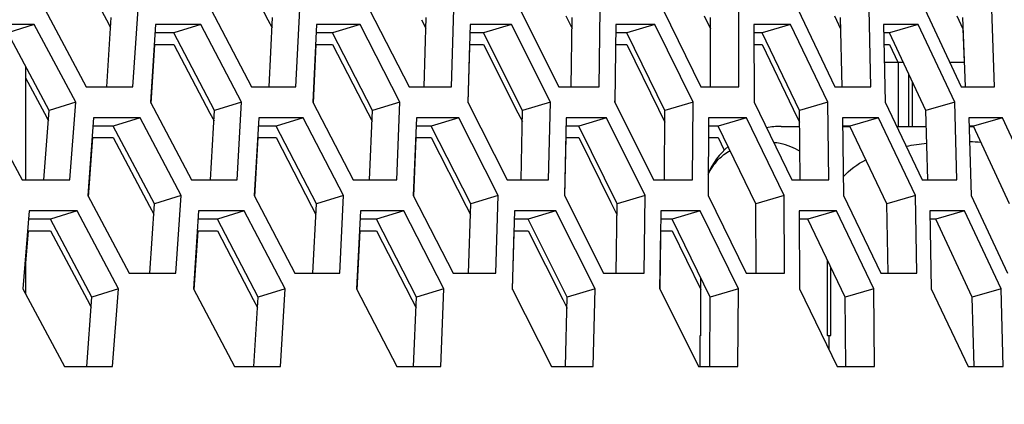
# Model space of a CAD drawing. Header units: millimetres. Extents: x 0 to 420, y 0 to 297.
# Tile 95 of 256: x 157.01 to 160.07, y 86.34 to 87.54. Entities that reach past the tile are written whole.
import ezdxf

# ---------------------------------------------------------------- set-up
doc = ezdxf.new("R2010")
doc.units = ezdxf.units.MM
doc.header["$LTSCALE"] = 23.1
doc.layers.get('0').update_dxf_attribs({"linetype": 'CONTINUOUS'})
doc.layers.add('02___PRT_ALL_AXES', color=7, linetype='CONTINUOUS')

msp = doc.modelspace()

# ---------------------------------------------------------------- linework, layer by layer
at = {"color": 7, "linetype": 'Continuous'}
for p, q in [((157.1646, 87.7514), (157.2772, 87.538)), ((157.6689, 87.7514), (157.7793, 87.5382)), ((158.7063, 87.5501), (158.7258, 87.5108)), ((159.1365, 87.5501), (159.156, 87.5099)), ((159.5421, 87.5502), (159.5611, 87.5099)), ((159.9227, 87.5501), (159.9413, 87.5099)), ((157.0526, 87.5233), (156.97, 87.4974)), ((157.2771, 87.538), (157.2899, 87.5138)), ((157.2778, 87.3301), (157.2919, 87.5457)), ((157.571, 87.5233), (157.4871, 87.4974)), ((157.7793, 87.5382), (157.7923, 87.5129)), ((157.7835, 87.3301), (157.7939, 87.5457)), ((158.0659, 87.5233), (157.9807, 87.4974)), ((158.2576, 87.5384), (158.2711, 87.5119)), ((158.2654, 87.3301), (158.2721, 87.5457)), ((158.5368, 87.5233), (158.4504, 87.4974)), ((158.7232, 87.3301), (158.7262, 87.5457)), ((158.9834, 87.5233), (158.896, 87.4974)), ((159.1567, 87.3301), (159.156, 87.5457)), ((159.4055, 87.5233), (159.317, 87.4974)), ((159.5655, 87.3301), (159.5611, 87.5457)), ((159.8028, 87.5233), (159.7133, 87.4974)), ((159.9493, 87.3306), (159.9413, 87.5457)), ((157.0987, 87.256), (156.97, 87.4974)), ((157.4871, 87.4974), (157.4277, 87.4974)), ((157.6134, 87.256), (157.4871, 87.4974)), ((157.9807, 87.4974), (157.9296, 87.4974)), ((158.1045, 87.256), (157.9807, 87.4974)), ((158.4504, 87.4974), (158.4076, 87.4974)), ((158.5717, 87.256), (158.4504, 87.4974)), ((158.896, 87.4974), (158.8615, 87.4974)), ((159.0146, 87.256), (158.896, 87.4974)), ((159.317, 87.4974), (159.2909, 87.4974)), ((159.4329, 87.256), (159.317, 87.4974)), ((159.7133, 87.4974), (159.6955, 87.4974)), ((159.8264, 87.256), (159.7133, 87.4974)), ((159.9413, 87.5099), (159.9452, 87.4066)), ((157.4254, 87.4616), (157.4871, 87.4616)), ((157.4871, 87.4616), (157.5987, 87.2483)), ((157.9279, 87.4616), (157.9807, 87.4616)), ((157.9807, 87.4616), (158.09, 87.2485)), ((158.4065, 87.4616), (158.4504, 87.4616)), ((158.4504, 87.4616), (158.5573, 87.2488)), ((158.861, 87.4616), (158.896, 87.4616)), ((158.896, 87.4616), (158.9949, 87.2604)), ((159.291, 87.4616), (159.317, 87.4616)), ((159.317, 87.4616), (159.4136, 87.2604)), ((159.6963, 87.4616), (159.7133, 87.4616)), ((159.7133, 87.4616), (159.7391, 87.4066)), ((159.7133, 87.4616), (159.7391, 87.4066)), ((157.0252, 87.3939), (157.0252, 87.0404)), ((159.6974, 87.4066), (159.7559, 87.4066)), ((159.7416, 87.2066), (159.7416, 87.4066)), ((159.9, 87.4066), (159.9465, 87.4066)), ((159.7736, 87.2066), (159.7736, 87.3688)), ((157.0252, 87.3581), (157.0838, 87.2481)), ((159.7849, 87.2066), (159.7849, 87.3447)), ((157.1815, 87.2818), (157.0987, 87.256)), ((157.6975, 87.2818), (157.6134, 87.256)), ((158.1898, 87.2818), (158.1045, 87.256)), ((158.6582, 87.2818), (158.5717, 87.256)), ((159.1022, 87.2818), (159.0146, 87.256)), ((159.5216, 87.2818), (159.4329, 87.256)), ((159.916, 87.2818), (159.8264, 87.256)), ((157.0827, 87.0404), (157.0987, 87.256)), ((157.0838, 87.248), (157.0964, 87.2245)), ((157.5987, 87.2483), (157.6116, 87.2236)), ((157.601, 87.0404), (157.6134, 87.256)), ((158.09, 87.2485), (158.1032, 87.2227)), ((158.0958, 87.0404), (158.1045, 87.256)), ((158.5573, 87.2488), (158.5709, 87.2216)), ((158.5667, 87.0404), (158.5717, 87.256)), ((158.9949, 87.2604), (159.0146, 87.2201)), ((159.0133, 87.0404), (159.0146, 87.256)), ((159.4136, 87.2604), (159.4329, 87.2201)), ((159.4353, 87.0404), (159.4329, 87.256)), ((159.8325, 87.0404), (159.8264, 87.256)), ((157.3817, 87.2335), (157.2984, 87.2077)), ((157.8894, 87.2335), (157.8048, 87.2077)), ((158.3732, 87.2335), (158.2875, 87.2077)), ((158.833, 87.2335), (158.7461, 87.2077)), ((159.2683, 87.2335), (159.1803, 87.2077)), ((159.6788, 87.2335), (159.5898, 87.2077)), ((160.0643, 87.2335), (159.9743, 87.2077)), ((157.2984, 87.2077), (157.2346, 87.2077)), ((157.4261, 86.9662), (157.2984, 87.2077)), ((157.8048, 87.2077), (157.7493, 87.2077)), ((157.93, 86.9662), (157.8048, 87.2077)), ((158.2875, 87.2077), (158.2402, 87.2077)), ((158.4102, 86.9662), (158.2875, 87.2077)), ((158.7461, 87.2077), (158.7072, 87.2077)), ((158.8662, 86.9662), (158.7461, 87.2077)), ((159.1803, 87.2077), (159.1497, 87.2077)), ((159.2977, 86.9662), (159.1803, 87.2077)), ((159.5898, 87.2077), (159.5676, 87.2077)), ((159.7044, 86.9662), (159.5898, 87.2077)), ((159.9743, 87.2077), (159.9605, 87.2077)), ((160.0861, 86.9662), (159.9743, 87.2077)), ((157.232, 87.1718), (157.2984, 87.1718)), ((157.2984, 87.1718), (157.4113, 86.9584)), ((157.7473, 87.1718), (157.8048, 87.1718)), ((157.8048, 87.1718), (157.9154, 86.9586)), ((158.2388, 87.1718), (158.2875, 87.1718)), ((158.2875, 87.1718), (158.3957, 86.9589)), ((158.7064, 87.1718), (158.7461, 87.1718)), ((158.7461, 87.1718), (158.8462, 86.9706)), ((159.1496, 87.1718), (159.1803, 87.1718)), ((159.1803, 87.1718), (159.1992, 87.133)), ((159.1803, 87.1718), (159.1992, 87.133)), ((157.4117, 86.7506), (157.4261, 86.9662)), ((157.5095, 86.9921), (157.4261, 86.9662)), ((157.9194, 86.7506), (157.93, 86.9662)), ((158.0147, 86.9921), (157.93, 86.9662)), ((158.4032, 86.7506), (158.4102, 86.9662)), ((158.4961, 86.9921), (158.4102, 86.9662)), ((158.8462, 86.9706), (158.8657, 86.9313)), ((158.8629, 86.7506), (158.8662, 86.9662)), ((158.9532, 86.9921), (158.8662, 86.9662)), ((159.3858, 86.9921), (159.2977, 86.9662)), ((159.2981, 86.7506), (159.2977, 86.9662)), ((159.7936, 86.9921), (159.7044, 86.9662)), ((159.7086, 86.7506), (159.7044, 86.9662)), ((157.1854, 86.9438), (157.1028, 86.9179)), ((157.4113, 86.9584), (157.424, 86.9343)), ((157.7059, 86.9438), (157.622, 86.9179)), ((157.9154, 86.9586), (157.9284, 86.9334)), ((158.2027, 86.9438), (158.1176, 86.9179)), ((158.3957, 86.9588), (158.4091, 86.9324)), ((158.6755, 86.9438), (158.5892, 86.9179)), ((159.124, 86.9438), (159.0366, 86.9179)), ((159.5478, 86.9438), (159.4593, 86.9179)), ((159.9466, 86.9438), (159.8572, 86.9179)), ((157.1028, 86.9179), (157.0346, 86.9179)), ((157.2318, 86.6764), (157.1028, 86.9179)), ((157.622, 86.9179), (157.562, 86.9179)), ((157.7486, 86.6764), (157.622, 86.9179)), ((158.1176, 86.9179), (158.0659, 86.9179)), ((158.2417, 86.6764), (158.1176, 86.9179)), ((158.5892, 86.9179), (158.5458, 86.9179)), ((158.7107, 86.6764), (158.5892, 86.9179)), ((159.0366, 86.9179), (159.0015, 86.9179)), ((159.1554, 86.6764), (159.0366, 86.9179)), ((159.4593, 86.9179), (159.4327, 86.9179)), ((159.5754, 86.6764), (159.4593, 86.9179)), ((159.8572, 86.9179), (159.8389, 86.9179)), ((159.9705, 86.6764), (159.8572, 86.9179)), ((157.0316, 86.8821), (157.1028, 86.8821)), ((157.1028, 86.8821), (157.2169, 86.6685)), ((157.5597, 86.8821), (157.622, 86.8821)), ((157.622, 86.8821), (157.7339, 86.6687)), ((158.0642, 86.8821), (158.1176, 86.8821)), ((158.1176, 86.8821), (158.2271, 86.6689)), ((158.5447, 86.8821), (158.5892, 86.8821)), ((158.5892, 86.8821), (158.6964, 86.6692)), ((159.001, 86.8821), (159.0366, 86.8821)), ((159.0366, 86.8821), (159.1262, 86.6999)), ((157.0252, 86.805), (157.0252, 86.6863)), ((159.5204, 86.5566), (159.5204, 86.7908)), ((159.5311, 86.5566), (159.5311, 86.7687)), ((159.1263, 86.5566), (159.1263, 86.7357)), ((157.3146, 86.7023), (157.2318, 86.6764)), ((157.8326, 86.7023), (157.7486, 86.6764)), ((158.327, 86.7023), (158.2417, 86.6764)), ((158.7972, 86.7023), (158.7107, 86.6764)), ((159.243, 86.7023), (159.1554, 86.6764)), ((159.6641, 86.7023), (159.5754, 86.6764)), ((160.0601, 86.7023), (159.9705, 86.6764)), ((157.2155, 86.4608), (157.2318, 86.6764)), ((157.2169, 86.6685), (157.2294, 86.645)), ((157.7338, 86.6687), (157.7467, 86.6441)), ((157.736, 86.4608), (157.7486, 86.6764)), ((158.2271, 86.6689), (158.2403, 86.6432)), ((158.2327, 86.4608), (158.2417, 86.6764)), ((158.6964, 86.6692), (158.7099, 86.6422)), ((158.7055, 86.4608), (158.7107, 86.6764)), ((159.1539, 86.4608), (159.1554, 86.6764)), ((159.5776, 86.4608), (159.5754, 86.6764)), ((159.9764, 86.4608), (159.9705, 86.6764)), ((159.1227, 86.5556), (159.1227, 86.4608)), ((159.5204, 86.5566), (159.5311, 86.5566)), ((159.524, 86.5556), (159.5311, 86.5566)), ((159.524, 86.5556), (159.524, 86.5158))]:
    msp.add_line(p, q, dxfattribs=at)
at = {"color": 3, "linetype": 'Continuous'}
for p, q in [((157.0857, 87.5716), (157.2143, 87.3301)), ((157.3594, 87.3301), (157.3754, 87.5716)), ((157.6019, 87.5716), (157.7281, 87.3301)), ((157.8667, 87.3301), (157.8786, 87.5716)), ((158.0946, 87.5716), (158.2183, 87.3301)), ((158.3503, 87.3301), (158.358, 87.5716)), ((158.5633, 87.5716), (158.6845, 87.3301)), ((158.8097, 87.3301), (158.8133, 87.5716)), ((159.0078, 87.5716), (159.1263, 87.3301)), ((159.2447, 87.3301), (159.2441, 87.5716)), ((159.4277, 87.5716), (159.5435, 87.3301)), ((159.655, 87.3301), (159.6503, 87.5716)), ((159.8227, 87.5716), (159.9357, 87.3301)), ((160.0402, 87.3301), (160.0314, 87.5716)), ((157.0526, 87.5233), (156.9045, 87.5233)), ((157.1815, 87.2818), (157.0526, 87.5233)), ((157.4294, 87.5233), (157.4137, 87.2818)), ((157.571, 87.5233), (157.4294, 87.5233)), ((157.6975, 87.2818), (157.571, 87.5233)), ((157.9308, 87.5233), (157.9193, 87.2818)), ((158.0659, 87.5233), (157.9308, 87.5233)), ((158.1898, 87.2818), (158.0659, 87.5233)), ((158.4084, 87.5233), (158.401, 87.2818)), ((158.5368, 87.5233), (158.4084, 87.5233)), ((158.6582, 87.2818), (158.5368, 87.5233)), ((158.8618, 87.5233), (158.8585, 87.2818)), ((158.9834, 87.5233), (158.8618, 87.5233)), ((159.1022, 87.2818), (158.9834, 87.5233)), ((159.4055, 87.5233), (159.2908, 87.5233)), ((159.2908, 87.5233), (159.2916, 87.2818)), ((159.5216, 87.2818), (159.4055, 87.5233)), ((159.8028, 87.5233), (159.6949, 87.5233)), ((159.6949, 87.5233), (159.7, 87.2818)), ((159.916, 87.2818), (159.8028, 87.5233)), ((157.4158, 87.2779), (157.4277, 87.4616)), ((157.9209, 87.2788), (157.9296, 87.4616)), ((158.402, 87.2797), (158.4076, 87.4616)), ((157.2143, 87.3301), (157.3594, 87.3301)), ((157.7281, 87.3301), (157.8667, 87.3301)), ((158.2183, 87.3301), (158.3503, 87.3301)), ((158.6845, 87.3301), (158.8097, 87.3301)), ((159.1263, 87.3301), (159.2447, 87.3301)), ((159.5435, 87.3301), (159.655, 87.3301)), ((159.9357, 87.3301), (160.0402, 87.3301)), ((156.8847, 87.2818), (157.0147, 87.0404)), ((157.1633, 87.0404), (157.1815, 87.2818)), ((157.4137, 87.2818), (157.5413, 87.0404)), ((157.6834, 87.0404), (157.6975, 87.2818)), ((157.9193, 87.2818), (158.0444, 87.0404)), ((158.1799, 87.0404), (158.1898, 87.2818)), ((158.401, 87.2818), (158.5236, 87.0404)), ((158.6524, 87.0404), (158.6582, 87.2818)), ((158.8585, 87.2818), (158.9785, 87.0404)), ((158.8591, 87.2818), (158.8591, 87.2862)), ((159.1006, 87.0404), (159.1022, 87.2818)), ((159.2916, 87.2818), (159.4089, 87.0404)), ((159.5241, 87.0404), (159.5216, 87.2818)), ((159.7, 87.2818), (159.8145, 87.0404)), ((159.9227, 87.0404), (159.916, 87.2818)), ((157.2365, 87.2335), (157.2186, 86.9921)), ((157.3817, 87.2335), (157.2365, 87.2335)), ((157.5095, 86.9921), (157.3817, 87.2335)), ((157.7507, 87.2335), (157.737, 86.9921)), ((157.8894, 87.2335), (157.7507, 87.2335)), ((158.0147, 86.9921), (157.8894, 87.2335)), ((158.2412, 87.2335), (158.2316, 86.9921)), ((158.3732, 87.2335), (158.2412, 87.2335)), ((158.4961, 86.9921), (158.3732, 87.2335)), ((158.7077, 87.2335), (158.7023, 86.9921)), ((158.833, 87.2335), (158.7077, 87.2335)), ((158.9532, 86.9921), (158.833, 87.2335)), ((159.1498, 87.2335), (159.1485, 86.9921)), ((159.2683, 87.2335), (159.1498, 87.2335)), ((159.3858, 86.9921), (159.2683, 87.2335)), ((159.6788, 87.2335), (159.5673, 87.2335)), ((159.5673, 87.2335), (159.5701, 86.9921)), ((159.7936, 86.9921), (159.6788, 87.2335)), ((160.0643, 87.2335), (159.9598, 87.2335)), ((159.9598, 87.2335), (159.9667, 86.9921)), ((160.1762, 86.9921), (160.0643, 87.2335)), ((157.221, 86.9876), (157.2346, 87.1718)), ((157.7388, 86.9885), (157.7493, 87.1718)), ((158.233, 86.9894), (158.2402, 87.1718)), ((158.7031, 86.9905), (158.7072, 87.1718)), ((157.0147, 87.0404), (157.1633, 87.0404)), ((157.5413, 87.0404), (157.6834, 87.0404)), ((158.0444, 87.0404), (158.1799, 87.0404)), ((158.5236, 87.0404), (158.6524, 87.0404)), ((158.9785, 87.0404), (159.1006, 87.0404)), ((159.4089, 87.0404), (159.5241, 87.0404)), ((159.8145, 87.0404), (159.9227, 87.0404)), ((157.2186, 86.9921), (157.3475, 86.7506)), ((157.4932, 86.7506), (157.5095, 86.9921)), ((157.737, 86.9921), (157.8635, 86.7506)), ((158.0026, 86.7506), (158.0147, 86.9921)), ((158.2316, 86.9921), (158.3556, 86.7506)), ((158.4881, 86.7506), (158.4961, 86.9921)), ((158.7023, 86.9921), (158.8237, 86.7506)), ((158.9494, 86.7506), (158.9532, 86.9921)), ((159.1485, 86.9921), (159.2673, 86.7506)), ((159.3861, 86.7506), (159.3858, 86.9921)), ((159.5701, 86.9921), (159.6861, 86.7506)), ((159.7981, 86.7506), (159.7936, 86.9921)), ((159.9667, 86.9921), (160.0799, 86.7506)), ((157.0367, 86.9438), (157.0166, 86.7023)), ((157.1854, 86.9438), (157.0367, 86.9438)), ((157.3146, 86.7023), (157.1854, 86.9438)), ((157.5637, 86.9438), (157.5477, 86.7023)), ((157.7059, 86.9438), (157.5637, 86.9438)), ((157.8326, 86.7023), (157.7059, 86.9438)), ((158.0671, 86.9438), (158.0553, 86.7023)), ((158.2027, 86.9438), (158.0671, 86.9438)), ((158.327, 86.7023), (158.2027, 86.9438)), ((158.5466, 86.9438), (158.539, 86.7023)), ((158.6755, 86.9438), (158.5466, 86.9438)), ((158.7972, 86.7023), (158.6755, 86.9438)), ((159.0019, 86.9438), (158.9984, 86.7023)), ((159.124, 86.9438), (159.0019, 86.9438)), ((159.243, 86.7023), (159.124, 86.9438)), ((159.5478, 86.9438), (159.4326, 86.9438)), ((159.4326, 86.9438), (159.4332, 86.7023)), ((159.6641, 86.7023), (159.5478, 86.9438)), ((159.9466, 86.9438), (159.8384, 86.9438)), ((159.8384, 86.9438), (159.8432, 86.7023)), ((160.0601, 86.7023), (159.9466, 86.9438)), ((157.0252, 86.7692), (157.0346, 86.8821)), ((157.5499, 86.6983), (157.562, 86.8821)), ((158.0569, 86.6991), (158.0659, 86.8821)), ((158.5401, 86.7001), (158.5458, 86.8821)), ((158.9989, 86.7023), (159.0015, 86.8821)), ((157.3475, 86.7506), (157.4932, 86.7506)), ((157.8635, 86.7506), (158.0026, 86.7506)), ((158.3556, 86.7506), (158.4881, 86.7506)), ((158.8237, 86.7506), (158.9494, 86.7506)), ((159.2673, 86.7506), (159.3861, 86.7506)), ((159.6861, 86.7506), (159.7981, 86.7506)), ((157.0166, 86.7023), (157.1469, 86.4608)), ((157.2961, 86.4608), (157.3146, 86.7023)), ((157.5477, 86.7023), (157.6756, 86.4608)), ((157.8183, 86.4608), (157.8326, 86.7023)), ((158.0553, 86.7023), (158.1807, 86.4608)), ((158.3168, 86.4608), (158.327, 86.7023)), ((158.539, 86.7023), (158.6618, 86.4608)), ((158.7912, 86.4608), (158.7972, 86.7023)), ((158.9984, 86.7023), (159.1186, 86.4608)), ((159.2411, 86.4608), (159.243, 86.7023)), ((159.4332, 86.7023), (159.5507, 86.4608)), ((159.6664, 86.4608), (159.6641, 86.7023)), ((159.8432, 86.7023), (159.9579, 86.4608)), ((160.0665, 86.4608), (160.0601, 86.7023)), ((157.1469, 86.4608), (157.2961, 86.4608)), ((157.6756, 86.4608), (157.8183, 86.4608)), ((158.1807, 86.4608), (158.3168, 86.4608)), ((158.6618, 86.4608), (158.7912, 86.4608)), ((159.1186, 86.4608), (159.2411, 86.4608)), ((159.5507, 86.4608), (159.6664, 86.4608)), ((159.9579, 86.4608), (160.0665, 86.4608))]:
    msp.add_line(p, q, dxfattribs=at)
msp.add_arc((-1400.2765, -461.1269), 1654.5692, 19.2695161, 19.7444876, dxfattribs=at)
at = {"color": 7, "linetype": 'Continuous'}
for centre, radius, start, end in [((159.9269, 86.2414), 0.9181, 85.5597, 87.8113), ((159.4072, 85.4941), 1.099, 104.8093, 105.0003), ((159.2395, 85.4941), 1.099, 74.9997, 75.1907)]:
    msp.add_arc(centre, radius, start, end, dxfattribs=at)
for points in [[(161.9517, 84.7235), (161.2063, 89.5626), (160.463, 94.4021), (159.7207, 99.2418)], [(159.7649, 87.145), (159.7862, 87.1492), (159.8077, 87.1523), (159.8293, 87.1546)], [(159.5694, 87.0502), (159.5888, 87.0721), (159.6135, 87.0896), (159.6394, 87.1032)]]:
    msp.add_open_spline(points, degree=3, dxfattribs=at)
for points, knots in [([(159.352, 87.1578), (159.359, 87.1569), (159.3878, 87.1521), (159.4158, 87.1413), (159.4344, 87.1294)], [0, 0, 0, 0, 0.241885, 1, 1, 1, 1]), ([(159.1489, 87.0577), (159.1571, 87.0743), (159.1766, 87.103), (159.2037, 87.1244), (159.217, 87.1323)], [0, 0, 0, 0, 0.54485, 1, 1, 1, 1])]:
    msp.add_open_spline(points, degree=3, knots=knots, dxfattribs=at)
at = {"layer": '02___PRT_ALL_AXES', "color": 7, "linetype": 'Continuous'}
for p, q in [((159.3762, 87.2066), (159.4335, 87.2066)), ((159.5676, 87.2066), (159.5898, 87.2066)), ((159.7357, 87.2066), (159.8278, 87.2066)), ((159.9606, 87.2066), (159.9743, 87.2066))]:
    msp.add_line(p, q, dxfattribs=at)
for start, end in [(90, 100.5644), (131.3554, 155.5036)]:
    msp.add_arc((159.3762, 86.9566), 0.25, start, end, dxfattribs=at)

doc.saveas('drawing.dxf')
